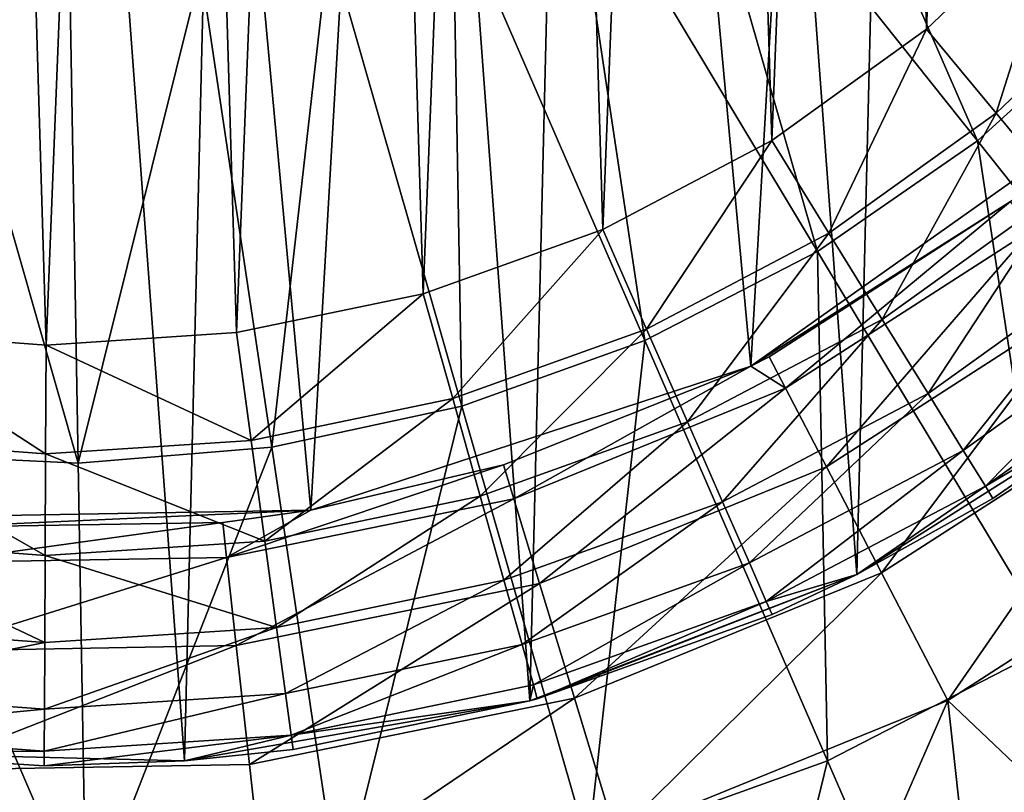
# Model space of a CAD drawing. Header units: millimetres. Extents: x 64 to 3333, y 103 to 3347.
# Tile 10 of 256: x 534 to 546, y 642 to 651. Entities that reach past the tile are written whole.
import ezdxf

# ---------------------------------------------------------------- set-up
doc = ezdxf.new("R2010")
doc.units = ezdxf.units.MM
doc.header["$LTSCALE"] = 25.4
doc.layers.get('0').update_dxf_attribs({"true_color": 0xff5454})

# ---------------------------------------------------------------- blocks, each defined once
blk = doc.blocks.new('SPIDER-6785-9743.STL')
at = {"color": 0}
mesh = blk.add_polyface(dxfattribs=at)
corners = [(513.399, 665.71, 114.71), (514.011, 657.441, 114.71), (513.298, 661.545, 114.71), (514.311, 669.774, 114.71), (515.51, 653.554, 114.71), (515.999, 673.583, 114.71), (517.74, 650.035, 114.71), (518.397, 676.989, 114.71), (520.613, 647.019, 114.71), (521.413, 679.862, 114.71), (524.019, 644.621, 114.71), (524.932, 682.091, 114.71), (527.828, 642.933, 114.71), (528.818, 683.591, 114.71), (531.892, 642.021, 114.71), (532.923, 684.304, 114.71), (536.057, 641.92, 114.71), (537.087, 684.203, 114.71), (540.161, 642.633, 114.71), (541.152, 683.291, 114.71), (544.047, 644.133, 114.71), (544.961, 681.603, 114.71), (547.566, 646.362, 114.71), (548.367, 679.205, 114.71), (550.583, 649.235, 114.71), (551.24, 676.189, 114.71), (552.981, 652.641, 114.71), (553.469, 672.67, 114.71), (554.668, 656.45, 114.71), (554.969, 668.783, 114.71), (555.58, 660.515, 114.71), (555.682, 664.679, 114.71)]
mesh.append_faces([[corners[k] for k in face] for face in [(0, 1, 2), (30, 29, 31)]], dxfattribs={"vtx0": -1, "color": 0})
mesh.append_faces([[corners[k] for k in face] for face in [(1, 3, 4), (4, 5, 6), (6, 7, 8), (8, 9, 10), (10, 11, 12), (12, 13, 14), (14, 15, 16), (16, 17, 18), (18, 19, 20), (20, 21, 22), (22, 23, 24), (24, 25, 26), (26, 27, 28), (28, 29, 30)]], dxfattribs={"vtx0": -1, "vtx1": -1, "color": 0})
mesh.append_faces([[corners[k] for k in face] for face in [(1, 0, 3), (4, 3, 5), (6, 5, 7), (8, 7, 9), (10, 9, 11), (12, 11, 13), (14, 13, 15), (16, 15, 17), (18, 17, 19), (20, 19, 21), (22, 21, 23), (24, 23, 25), (26, 25, 27), (28, 27, 29)]], dxfattribs={"vtx0": -1, "vtx2": -1, "color": 0})
at = {"color": 7, "true_color": 0xffffff}
mesh = blk.add_polyface(dxfattribs=at)
corners = [(516.557, 658.692, 124.919), (517.183, 669.562, 124.919), (516.051, 664.174, 124.919), (518.656, 653.602, 124.919), (519.853, 674.377, 124.919), (522.163, 649.358, 124.919), (523.823, 678.19, 124.919), (526.765, 646.336, 124.919), (528.742, 680.664, 124.919), (532.053, 644.804, 124.919), (534.171, 681.579, 124.919), (537.557, 644.899, 124.919), (539.628, 680.853, 124.919), (542.79, 646.612, 124.919), (544.629, 678.55, 124.919), (547.284, 649.792, 124.919), (548.729, 674.875, 124.919), (550.642, 654.155, 124.919), (551.564, 670.156, 124.919), (552.565, 659.314, 124.919), (552.881, 664.81, 124.919)]
mesh.append_faces([[corners[k] for k in face] for face in [(0, 1, 2), (18, 19, 20)]], dxfattribs={"vtx0": -1, "color": 7})
mesh.append_faces([[corners[k] for k in face] for face in [(1, 3, 4), (4, 5, 6), (6, 7, 8), (8, 9, 10), (10, 11, 12), (12, 13, 14), (14, 15, 16), (16, 17, 18)]], dxfattribs={"vtx0": -1, "vtx1": -1, "color": 7})
mesh.append_faces([[corners[k] for k in face] for face in [(1, 0, 3), (4, 3, 5), (6, 5, 7), (8, 7, 9), (10, 9, 11), (12, 11, 13), (14, 13, 15), (16, 15, 17), (18, 17, 19)]], dxfattribs={"vtx0": -1, "vtx2": -1, "color": 7})
at = {"color": 0}
mesh = blk.add_polyface(dxfattribs=at)
corners = [(518.473, 660.366, 179.71), (518.337, 664.887, 179.71), (518.247, 662.622, 179.71), (518.741, 667.118, 179.71), (519.012, 658.164, 179.71), (519.452, 669.271, 179.71), (519.851, 656.058, 179.71), (520.455, 671.304, 179.71), (520.975, 654.089, 179.71), (521.732, 673.177, 179.71), (522.362, 652.296, 179.71), (523.257, 674.855, 179.71), (523.986, 650.713, 179.71), (525.001, 676.304, 179.71), (525.813, 649.372, 179.71), (526.929, 677.496, 179.71), (527.81, 648.298, 179.71), (529.004, 678.408, 179.71), (529.937, 647.513, 179.71), (531.186, 679.023, 179.71), (532.152, 647.031, 179.71), (533.433, 679.328, 179.71), (534.413, 646.862, 179.71), (535.7, 679.317, 179.71), (536.675, 647.01, 179.71), (537.943, 678.991, 179.71), (538.895, 647.471, 179.71), (540.12, 678.356, 179.71), (541.029, 648.236, 179.71), (542.186, 677.424, 179.71), (543.036, 649.291, 179.71), (544.103, 676.213, 179.71), (544.876, 650.615, 179.71), (545.833, 674.748, 179.71), (546.514, 652.182, 179.71), (547.342, 673.056, 179.71), (547.919, 653.962, 179.71), (548.601, 671.17, 179.71), (549.061, 655.92, 179.71), (549.585, 669.128, 179.71), (549.921, 658.018, 179.71), (550.275, 666.969, 179.71), (550.479, 660.215, 179.71), (550.659, 664.734, 179.71), (550.727, 662.468, 179.71)]
mesh.append_faces([[corners[k] for k in face] for face in [(0, 1, 2), (43, 42, 44)]], dxfattribs={"vtx0": -1, "color": 0})
mesh.append_faces([[corners[k] for k in face] for face in [(1, 0, 3), (3, 4, 5), (5, 6, 7), (7, 8, 9), (9, 10, 11), (11, 12, 13), (13, 14, 15), (15, 16, 17), (17, 18, 19), (19, 20, 21), (21, 22, 23), (23, 24, 25), (25, 26, 27), (27, 28, 29), (29, 30, 31), (31, 32, 33), (33, 34, 35), (35, 36, 37), (37, 38, 39), (39, 40, 41), (41, 42, 43)]], dxfattribs={"vtx0": -1, "vtx1": -1, "color": 0})
mesh.append_faces([[corners[k] for k in face] for face in [(3, 0, 4), (5, 4, 6), (7, 6, 8), (9, 8, 10), (11, 10, 12), (13, 12, 14), (15, 14, 16), (17, 16, 18), (19, 18, 20), (21, 20, 22), (23, 22, 24), (25, 24, 26), (27, 26, 28), (29, 28, 30), (31, 30, 32), (33, 32, 34), (35, 34, 36), (37, 36, 38), (39, 38, 40), (41, 40, 42)]], dxfattribs={"vtx0": -1, "vtx2": -1, "color": 0})
at = {"color": 7, "true_color": 0xffffff}
mesh = blk.add_polyface(dxfattribs=at)
corners = [(543.07, 654.823, 15.426), (545.48, 649.29, 17.288), (541.914, 653.774, 15.426), (547.19, 650.843, 17.288)]
mesh.append_faces([[corners[k] for k in face] for face in [(0, 1, 2), (1, 0, 3)]], dxfattribs={"vtx0": -1, "color": 7})
mesh = blk.add_polyface(dxfattribs=at)
corners = [(541.914, 653.774, 15.426), (543.582, 647.974, 17.288), (540.632, 652.885, 15.426), (545.48, 649.29, 17.288)]
mesh.append_faces([[corners[k] for k in face] for face in [(0, 1, 2), (1, 0, 3)]], dxfattribs={"vtx0": -1, "color": 7})
mesh = blk.add_polyface(dxfattribs=at)
corners = [(540.632, 652.885, 15.426), (541.528, 646.917, 17.288), (539.245, 652.171, 15.426), (543.582, 647.974, 17.288)]
mesh.append_faces([[corners[k] for k in face] for face in [(0, 1, 2), (1, 0, 3)]], dxfattribs={"vtx0": -1, "color": 7})
mesh = blk.add_polyface(dxfattribs=at)
corners = [(539.245, 652.171, 15.426), (539.354, 646.136, 17.288), (537.776, 651.644, 15.426), (541.528, 646.917, 17.288)]
mesh.append_faces([[corners[k] for k in face] for face in [(0, 1, 2), (1, 0, 3)]], dxfattribs={"vtx0": -1, "color": 7})
at = {"color": 0}
mesh = blk.add_polyface(dxfattribs=at)
corners = [(545.703, 649.619, 179.54), (546.514, 652.182, 179.71), (544.876, 650.615, 179.71), (547.472, 651.311, 179.54)]
mesh.append_faces([[corners[k] for k in face] for face in [(0, 1, 2), (1, 0, 3)]], dxfattribs={"vtx0": -1, "color": 0})
at = {"color": 7, "true_color": 0xffffff}
mesh = blk.add_polyface(dxfattribs=at)
corners = [(537.776, 651.644, 15.426), (537.097, 645.647, 17.288), (536.251, 651.313, 15.426), (539.354, 646.136, 17.288)]
mesh.append_faces([[corners[k] for k in face] for face in [(0, 1, 2), (1, 0, 3)]], dxfattribs={"vtx0": -1, "color": 7})
mesh = blk.add_polyface(dxfattribs=at)
corners = [(533.137, 651.259, 15.426), (534.795, 645.456, 17.288), (532.487, 645.567, 17.288), (534.696, 651.184, 15.426)]
mesh.append_faces([[corners[k] for k in face] for face in [(0, 1, 2), (1, 0, 3)]], dxfattribs={"vtx0": -1, "color": 7})
mesh = blk.add_polyface(dxfattribs=at)
corners = [(536.251, 651.313, 15.426), (534.795, 645.456, 17.288), (534.696, 651.184, 15.426), (537.097, 645.647, 17.288)]
mesh.append_faces([[corners[k] for k in face] for face in [(0, 1, 2), (1, 0, 3)]], dxfattribs={"vtx0": -1, "color": 7})
at = {"color": 0}
mesh = blk.add_polyface(dxfattribs=at)
corners = [(546.474, 648.692, 179.04), (547.472, 651.311, 179.54), (545.703, 649.619, 179.54), (548.364, 650.5, 179.04)]
mesh.append_faces([[corners[k] for k in face] for face in [(0, 1, 2), (1, 0, 3)]], dxfattribs={"vtx0": -1, "color": 0})
at = {"color": 7, "true_color": 0xffffff}
mesh = blk.add_polyface(dxfattribs=at)
corners = [(547.19, 650.843, 17.288), (548.872, 645.024, 19.854), (545.48, 649.29, 17.288), (551.11, 647.056, 19.854)]
mesh.append_faces([[corners[k] for k in face] for face in [(0, 1, 2), (1, 0, 3)]], dxfattribs={"vtx0": -1, "color": 7})
at = {"color": 0}
mesh = blk.add_polyface(dxfattribs=at)
corners = [(543.716, 648.19, 179.54), (544.876, 650.615, 179.71), (543.036, 649.291, 179.71), (545.703, 649.619, 179.54)]
mesh.append_faces([[corners[k] for k in face] for face in [(0, 1, 2), (1, 0, 3)]], dxfattribs={"vtx0": -1, "color": 0})
at = {"color": 7, "true_color": 0xffffff}
mesh = blk.add_polyface(dxfattribs=at)
corners = [(542.79, 646.612, 124.919), (545.873, 648.567, 110.691), (547.284, 649.792, 124.919)]
mesh.append_faces([[corners[k] for k in face] for face in [(0, 1, 2)]], dxfattribs={"color": 7})
at = {"color": 0}
mesh = blk.add_polyface(dxfattribs=at)
corners = [(544.35, 647.164, 179.04), (545.703, 649.619, 179.54), (543.716, 648.19, 179.54), (546.474, 648.692, 179.04)]
mesh.append_faces([[corners[k] for k in face] for face in [(0, 1, 2), (1, 0, 3)]], dxfattribs={"vtx0": -1, "color": 0})
mesh = blk.add_polyface(dxfattribs=at)
corners = [(541.55, 647.051, 179.54), (543.036, 649.291, 179.71), (541.029, 648.236, 179.71), (543.716, 648.19, 179.54)]
mesh.append_faces([[corners[k] for k in face] for face in [(0, 1, 2), (1, 0, 3)]], dxfattribs={"vtx0": -1, "color": 0})
at = {"color": 7, "true_color": 0xffffff}
mesh = blk.add_polyface(dxfattribs=at)
corners = [(545.48, 649.29, 17.288), (546.388, 643.301, 19.854), (543.582, 647.974, 17.288), (548.872, 645.024, 19.854)]
mesh.append_faces([[corners[k] for k in face] for face in [(0, 1, 2), (1, 0, 3)]], dxfattribs={"vtx0": -1, "color": 7})
at = {"color": 0}
mesh = blk.add_polyface(dxfattribs=at)
corners = [(544.895, 646.284, 178.246), (546.474, 648.692, 179.04), (544.35, 647.164, 179.04), (547.136, 647.896, 178.246)]
mesh.append_faces([[corners[k] for k in face] for face in [(0, 1, 2), (1, 0, 3)]], dxfattribs={"vtx0": -1, "color": 0})
at = {"color": 7, "true_color": 0xffffff}
mesh = blk.add_polyface(dxfattribs=at)
corners = [(542.79, 646.612, 124.919), (543.007, 646.723, 110.691), (545.873, 648.567, 110.691)]
mesh.append_faces([[corners[k] for k in face] for face in [(0, 1, 2)]], dxfattribs={"color": 7})
mesh = blk.add_polyface(dxfattribs=at)
corners = [(545.873, 648.567, 110.691), (543.201, 646.35, 108.956), (546.133, 648.236, 108.956), (543.007, 646.723, 110.691)]
mesh.append_faces([[corners[k] for k in face] for face in [(0, 1, 2), (1, 0, 3)]], dxfattribs={"vtx0": -1, "color": 7})
at = {"color": 0}
mesh = blk.add_polyface(dxfattribs=at)
corners = [(539.246, 646.225, 179.54), (541.029, 648.236, 179.71), (538.895, 647.471, 179.71), (541.55, 647.051, 179.54)]
mesh.append_faces([[corners[k] for k in face] for face in [(0, 1, 2), (1, 0, 3)]], dxfattribs={"vtx0": -1, "color": 0})
mesh = blk.add_polyface(dxfattribs=at)
corners = [(542.035, 645.947, 179.04), (543.716, 648.19, 179.54), (541.55, 647.051, 179.54), (544.35, 647.164, 179.04)]
mesh.append_faces([[corners[k] for k in face] for face in [(0, 1, 2), (1, 0, 3)]], dxfattribs={"vtx0": -1, "color": 0})
at = {"color": 7, "true_color": 0xffffff}
mesh = blk.add_polyface(dxfattribs=at)
corners = [(546.133, 648.236, 108.956), (543.686, 645.416, 106.87), (546.781, 647.407, 106.87), (543.201, 646.35, 108.956)]
mesh.append_faces([[corners[k] for k in face] for face in [(0, 1, 2), (1, 0, 3)]], dxfattribs={"vtx0": -1, "color": 7})
mesh = blk.add_polyface(dxfattribs=at)
corners = [(543.582, 647.974, 17.288), (543.701, 641.918, 19.854), (541.528, 646.917, 17.288), (546.388, 643.301, 19.854)]
mesh.append_faces([[corners[k] for k in face] for face in [(0, 1, 2), (1, 0, 3)]], dxfattribs={"vtx0": -1, "color": 7})
at = {"color": 0}
mesh = blk.add_polyface(dxfattribs=at)
corners = [(547.136, 647.896, 178.246), (545.313, 645.608, 177.21), (547.644, 647.284, 177.21), (544.895, 646.284, 178.246)]
mesh.append_faces([[corners[k] for k in face] for face in [(0, 1, 2), (1, 0, 3)]], dxfattribs={"vtx0": -1, "color": 0})
mesh = blk.add_polyface(dxfattribs=at)
corners = [(536.849, 645.727, 179.54), (538.895, 647.471, 179.71), (536.675, 647.01, 179.71), (539.246, 646.225, 179.54)]
mesh.append_faces([[corners[k] for k in face] for face in [(0, 1, 2), (1, 0, 3)]], dxfattribs={"vtx0": -1, "color": 0})
at = {"color": 7, "true_color": 0xffffff}
mesh = blk.add_polyface(dxfattribs=at)
corners = [(546.781, 647.407, 106.87), (544.342, 644.154, 105.177), (547.658, 646.287, 105.177), (543.686, 645.416, 106.87)]
mesh.append_faces([[corners[k] for k in face] for face in [(0, 1, 2), (1, 0, 3)]], dxfattribs={"vtx0": -1, "color": 7})
at = {"color": 0}
mesh = blk.add_polyface(dxfattribs=at)
corners = [(547.644, 647.284, 177.21), (545.576, 645.183, 176.004), (547.963, 646.9, 176.004), (545.313, 645.608, 177.21)]
mesh.append_faces([[corners[k] for k in face] for face in [(0, 1, 2), (1, 0, 3)]], dxfattribs={"vtx0": -1, "color": 0})
mesh = blk.add_polyface(dxfattribs=at)
corners = [(542.452, 644.999, 178.246), (544.35, 647.164, 179.04), (542.035, 645.947, 179.04), (544.895, 646.284, 178.246)]
mesh.append_faces([[corners[k] for k in face] for face in [(0, 1, 2), (1, 0, 3)]], dxfattribs={"vtx0": -1, "color": 0})
mesh = blk.add_polyface(dxfattribs=at)
corners = [(534.407, 645.568, 179.54), (532.152, 647.031, 179.71), (531.966, 645.75, 179.54), (534.413, 646.862, 179.71)]
mesh.append_faces([[corners[k] for k in face] for face in [(0, 1, 2), (1, 0, 3)]], dxfattribs={"vtx0": -1, "color": 0})
mesh = blk.add_polyface(dxfattribs=at)
corners = [(536.849, 645.727, 179.54), (534.413, 646.862, 179.71), (534.407, 645.568, 179.54), (536.675, 647.01, 179.71)]
mesh.append_faces([[corners[k] for k in face] for face in [(0, 1, 2), (1, 0, 3)]], dxfattribs={"vtx0": -1, "color": 0})
mesh = blk.add_polyface(dxfattribs=at)
corners = [(539.573, 645.064, 179.04), (541.55, 647.051, 179.54), (539.246, 646.225, 179.54), (542.035, 645.947, 179.04)]
mesh.append_faces([[corners[k] for k in face] for face in [(0, 1, 2), (1, 0, 3)]], dxfattribs={"vtx0": -1, "color": 0})
at = {"color": 7, "true_color": 0xffffff}
mesh = blk.add_polyface(dxfattribs=at)
corners = [(541.528, 646.917, 17.288), (540.856, 640.897, 19.854), (539.354, 646.136, 17.288), (543.701, 641.918, 19.854)]
mesh.append_faces([[corners[k] for k in face] for face in [(0, 1, 2), (1, 0, 3)]], dxfattribs={"vtx0": -1, "color": 7})
at = {"color": 0}
mesh = blk.add_polyface(dxfattribs=at)
corners = [(545.576, 645.183, 176.004), (547.566, 646.362, 174.71), (547.963, 646.9, 176.004)]
mesh.append_faces([[corners[k] for k in face] for face in [(0, 1, 2)]], dxfattribs={"color": 0})
at = {"color": 7, "true_color": 0xffffff}
mesh = blk.add_polyface(dxfattribs=at)
corners = [(542.79, 646.612, 110.691), (543.201, 646.35, 108.956), (543.007, 646.723, 110.691)]
mesh.append_faces([[corners[k] for k in face] for face in [(0, 1, 2)]], dxfattribs={"color": 7})
mesh = blk.add_polyface(dxfattribs=at)
corners = [(542.79, 646.612, 124.919), (542.79, 646.612, 110.691), (543.007, 646.723, 110.691)]
mesh.append_faces([[corners[k] for k in face] for face in [(0, 1, 2)]], dxfattribs={"color": 7})
mesh = blk.add_polyface(dxfattribs=at)
corners = [(537.557, 644.899, 124.919), (539.85, 645.437, 110.691), (542.79, 646.612, 124.919)]
mesh.append_faces([[corners[k] for k in face] for face in [(0, 1, 2)]], dxfattribs={"color": 7})
mesh = blk.add_polyface(dxfattribs=at)
corners = [(539.85, 645.437, 110.691), (539.972, 645.034, 108.956), (542.79, 646.612, 110.691)]
mesh.append_faces([[corners[k] for k in face] for face in [(0, 1, 2)]], dxfattribs={"color": 7})
mesh = blk.add_polyface(dxfattribs=at)
corners = [(542.79, 646.612, 124.919), (539.85, 645.437, 110.691), (542.79, 646.612, 110.691)]
mesh.append_faces([[corners[k] for k in face] for face in [(0, 1, 2)]], dxfattribs={"color": 7})
mesh = blk.add_polyface(dxfattribs=at)
corners = [(542.79, 646.612, 110.691), (539.972, 645.034, 108.956), (543.201, 646.35, 108.956)]
mesh.append_faces([[corners[k] for k in face] for face in [(0, 1, 2)]], dxfattribs={"color": 7})
mesh = blk.add_polyface(dxfattribs=at)
corners = [(543.201, 646.35, 108.956), (540.278, 644.027, 106.87), (543.686, 645.416, 106.87), (539.972, 645.034, 108.956)]
mesh.append_faces([[corners[k] for k in face] for face in [(0, 1, 2), (1, 0, 3)]], dxfattribs={"vtx0": -1, "color": 7})
at = {"color": 0}
mesh = blk.add_polyface(dxfattribs=at)
corners = [(545.665, 645.038, 174.71), (544.047, 644.133, 114.71), (547.566, 646.362, 114.71)]
mesh.append_faces([[corners[k] for k in face] for face in [(0, 1, 2)]], dxfattribs={"color": 0})
mesh = blk.add_polyface(dxfattribs=at)
corners = [(545.576, 645.183, 176.004), (545.665, 645.038, 174.71), (547.566, 646.362, 174.71)]
mesh.append_faces([[corners[k] for k in face] for face in [(0, 1, 2)]], dxfattribs={"color": 0})
mesh = blk.add_polyface(dxfattribs=at)
corners = [(545.665, 645.038, 174.71), (547.566, 646.362, 114.71), (547.566, 646.362, 174.71)]
mesh.append_faces([[corners[k] for k in face] for face in [(0, 1, 2)]], dxfattribs={"color": 0})
mesh = blk.add_polyface(dxfattribs=at)
corners = [(537.011, 644.532, 179.04), (539.246, 646.225, 179.54), (536.849, 645.727, 179.54), (539.573, 645.064, 179.04)]
mesh.append_faces([[corners[k] for k in face] for face in [(0, 1, 2), (1, 0, 3)]], dxfattribs={"vtx0": -1, "color": 0})
mesh = blk.add_polyface(dxfattribs=at)
corners = [(544.895, 646.284, 178.246), (542.771, 644.272, 177.21), (545.313, 645.608, 177.21), (542.452, 644.999, 178.246)]
mesh.append_faces([[corners[k] for k in face] for face in [(0, 1, 2), (1, 0, 3)]], dxfattribs={"vtx0": -1, "color": 0})
at = {"color": 7, "true_color": 0xffffff}
mesh = blk.add_polyface(dxfattribs=at)
corners = [(545.13, 642.637, 103.919), (547.658, 646.287, 105.177), (544.342, 644.154, 105.177), (548.711, 644.941, 103.919)]
mesh.append_faces([[corners[k] for k in face] for face in [(0, 1, 2), (1, 0, 3)]], dxfattribs={"vtx0": -1, "color": 7})
mesh = blk.add_polyface(dxfattribs=at)
corners = [(539.354, 646.136, 17.288), (537.901, 640.256, 19.854), (537.097, 645.647, 17.288), (540.856, 640.897, 19.854)]
mesh.append_faces([[corners[k] for k in face] for face in [(0, 1, 2), (1, 0, 3)]], dxfattribs={"vtx0": -1, "color": 7})
at = {"color": 0}
mesh = blk.add_polyface(dxfattribs=at)
corners = [(539.853, 644.067, 178.246), (542.035, 645.947, 179.04), (539.573, 645.064, 179.04), (542.452, 644.999, 178.246)]
mesh.append_faces([[corners[k] for k in face] for face in [(0, 1, 2), (1, 0, 3)]], dxfattribs={"vtx0": -1, "color": 0})
mesh = blk.add_polyface(dxfattribs=at)
corners = [(534.401, 644.362, 179.04), (531.966, 645.75, 179.54), (531.792, 644.557, 179.04), (534.407, 645.568, 179.54)]
mesh.append_faces([[corners[k] for k in face] for face in [(0, 1, 2), (1, 0, 3)]], dxfattribs={"vtx0": -1, "color": 0})
mesh = blk.add_polyface(dxfattribs=at)
corners = [(537.011, 644.532, 179.04), (534.407, 645.568, 179.54), (534.401, 644.362, 179.04), (536.849, 645.727, 179.54)]
mesh.append_faces([[corners[k] for k in face] for face in [(0, 1, 2), (1, 0, 3)]], dxfattribs={"vtx0": -1, "color": 0})
at = {"color": 7, "true_color": 0xffffff}
mesh = blk.add_polyface(dxfattribs=at)
corners = [(537.097, 645.647, 17.288), (534.889, 640.006, 19.854), (534.795, 645.456, 17.288), (537.901, 640.256, 19.854)]
mesh.append_faces([[corners[k] for k in face] for face in [(0, 1, 2), (1, 0, 3)]], dxfattribs={"vtx0": -1, "color": 7})
at = {"color": 0}
mesh = blk.add_polyface(dxfattribs=at)
corners = [(545.313, 645.608, 177.21), (542.972, 643.815, 176.004), (545.576, 645.183, 176.004), (542.771, 644.272, 177.21)]
mesh.append_faces([[corners[k] for k in face] for face in [(0, 1, 2), (1, 0, 3)]], dxfattribs={"vtx0": -1, "color": 0})
at = {"color": 7, "true_color": 0xffffff}
mesh = blk.add_polyface(dxfattribs=at)
corners = [(532.487, 645.567, 17.288), (534.889, 640.006, 19.854), (531.87, 640.152, 19.854), (534.795, 645.456, 17.288)]
mesh.append_faces([[corners[k] for k in face] for face in [(0, 1, 2), (1, 0, 3)]], dxfattribs={"vtx0": -1, "color": 7})
mesh = blk.add_polyface(dxfattribs=at)
corners = [(539.85, 645.437, 110.691), (536.557, 644.335, 108.956), (539.972, 645.034, 108.956)]
mesh.append_faces([[corners[k] for k in face] for face in [(0, 1, 2)]], dxfattribs={"color": 7})
mesh = blk.add_polyface(dxfattribs=at)
corners = [(537.557, 644.899, 110.691), (536.557, 644.335, 108.956), (539.85, 645.437, 110.691)]
mesh.append_faces([[corners[k] for k in face] for face in [(0, 1, 2)]], dxfattribs={"color": 7})
mesh = blk.add_polyface(dxfattribs=at)
corners = [(537.557, 644.899, 124.919), (537.557, 644.899, 110.691), (539.85, 645.437, 110.691)]
mesh.append_faces([[corners[k] for k in face] for face in [(0, 1, 2)]], dxfattribs={"color": 7})
mesh = blk.add_polyface(dxfattribs=at)
corners = [(543.686, 645.416, 106.87), (540.691, 642.666, 105.177), (544.342, 644.154, 105.177), (540.278, 644.027, 106.87)]
mesh.append_faces([[corners[k] for k in face] for face in [(0, 1, 2), (1, 0, 3)]], dxfattribs={"vtx0": -1, "color": 7})
at = {"color": 0}
mesh = blk.add_polyface(dxfattribs=at)
corners = [(542.972, 643.815, 176.004), (544.047, 644.133, 174.71), (545.576, 645.183, 176.004)]
mesh.append_faces([[corners[k] for k in face] for face in [(0, 1, 2)]], dxfattribs={"color": 0})
mesh = blk.add_polyface(dxfattribs=at)
corners = [(545.576, 645.183, 176.004), (544.047, 644.133, 174.71), (545.665, 645.038, 174.71)]
mesh.append_faces([[corners[k] for k in face] for face in [(0, 1, 2)]], dxfattribs={"color": 0})
at = {"color": 7, "true_color": 0xffffff}
mesh = blk.add_polyface(dxfattribs=at)
corners = [(539.972, 645.034, 108.956), (536.673, 643.289, 106.87), (540.278, 644.027, 106.87), (536.557, 644.335, 108.956)]
mesh.append_faces([[corners[k] for k in face] for face in [(0, 1, 2), (1, 0, 3)]], dxfattribs={"vtx0": -1, "color": 7})
at = {"color": 0}
mesh = blk.add_polyface(dxfattribs=at)
corners = [(537.151, 643.506, 178.246), (539.573, 645.064, 179.04), (537.011, 644.532, 179.04), (539.853, 644.067, 178.246)]
mesh.append_faces([[corners[k] for k in face] for face in [(0, 1, 2), (1, 0, 3)]], dxfattribs={"vtx0": -1, "color": 0})
mesh = blk.add_polyface(dxfattribs=at)
corners = [(544.047, 644.133, 174.71), (544.047, 644.133, 114.71), (545.665, 645.038, 174.71)]
mesh.append_faces([[corners[k] for k in face] for face in [(0, 1, 2)]], dxfattribs={"color": 0})
at = {"color": 7, "true_color": 0xffffff}
mesh = blk.add_polyface(dxfattribs=at)
corners = [(537.557, 644.899, 124.919), (533.103, 644.695, 110.691), (536.511, 644.753, 110.691), (532.053, 644.804, 124.919)]
mesh.append_faces([[corners[k] for k in face] for face in [(0, 1, 2), (1, 0, 3)]], dxfattribs={"vtx0": -1, "color": 7})
mesh = blk.add_polyface(dxfattribs=at)
corners = [(536.511, 644.753, 110.691), (536.557, 644.335, 108.956), (537.557, 644.899, 110.691)]
mesh.append_faces([[corners[k] for k in face] for face in [(0, 1, 2)]], dxfattribs={"color": 7})
mesh = blk.add_polyface(dxfattribs=at)
corners = [(537.557, 644.899, 124.919), (536.511, 644.753, 110.691), (537.557, 644.899, 110.691)]
mesh.append_faces([[corners[k] for k in face] for face in [(0, 1, 2)]], dxfattribs={"color": 7})
at = {"color": 0}
mesh = blk.add_polyface(dxfattribs=at)
corners = [(542.452, 644.999, 178.246), (540.069, 643.303, 177.21), (542.771, 644.272, 177.21), (539.853, 644.067, 178.246)]
mesh.append_faces([[corners[k] for k in face] for face in [(0, 1, 2), (1, 0, 3)]], dxfattribs={"vtx0": -1, "color": 0})
at = {"color": 7, "true_color": 0xffffff}
mesh = blk.add_polyface(dxfattribs=at)
corners = [(548.99, 638.969, 100.694), (548.711, 644.941, 103.919), (545.13, 642.637, 103.919)]
mesh.append_faces([[corners[k] for k in face] for face in [(0, 1, 2)]], dxfattribs={"color": 7})
mesh = blk.add_polyface(dxfattribs=at)
corners = [(536.511, 644.753, 110.691), (533.072, 644.275, 108.956), (536.557, 644.335, 108.956), (533.103, 644.695, 110.691)]
mesh.append_faces([[corners[k] for k in face] for face in [(0, 1, 2), (1, 0, 3)]], dxfattribs={"vtx0": -1, "color": 7})
at = {"color": 0}
mesh = blk.add_polyface(dxfattribs=at)
corners = [(534.396, 643.327, 178.246), (531.792, 644.557, 179.04), (531.643, 643.532, 178.246), (534.401, 644.362, 179.04)]
mesh.append_faces([[corners[k] for k in face] for face in [(0, 1, 2), (1, 0, 3)]], dxfattribs={"vtx0": -1, "color": 0})
mesh = blk.add_polyface(dxfattribs=at)
corners = [(537.151, 643.506, 178.246), (534.401, 644.362, 179.04), (534.396, 643.327, 178.246), (537.011, 644.532, 179.04)]
mesh.append_faces([[corners[k] for k in face] for face in [(0, 1, 2), (1, 0, 3)]], dxfattribs={"vtx0": -1, "color": 0})
at = {"color": 7, "true_color": 0xffffff}
mesh = blk.add_polyface(dxfattribs=at)
corners = [(536.557, 644.335, 108.956), (532.993, 643.225, 106.87), (536.673, 643.289, 106.87), (533.072, 644.275, 108.956)]
mesh.append_faces([[corners[k] for k in face] for face in [(0, 1, 2), (1, 0, 3)]], dxfattribs={"vtx0": -1, "color": 7})
at = {"color": 0}
mesh = blk.add_polyface(dxfattribs=at)
corners = [(542.771, 644.272, 177.21), (540.204, 642.822, 176.004), (542.972, 643.815, 176.004), (540.069, 643.303, 177.21)]
mesh.append_faces([[corners[k] for k in face] for face in [(0, 1, 2), (1, 0, 3)]], dxfattribs={"vtx0": -1, "color": 0})
mesh = blk.add_polyface(dxfattribs=at)
corners = [(540.25, 642.658, 174.71), (540.161, 642.633, 114.71), (544.047, 644.133, 114.71)]
mesh.append_faces([[corners[k] for k in face] for face in [(0, 1, 2)]], dxfattribs={"color": 0})
mesh = blk.add_polyface(dxfattribs=at)
corners = [(540.25, 642.658, 174.71), (544.047, 644.133, 114.71), (543.041, 643.659, 174.71)]
mesh.append_faces([[corners[k] for k in face] for face in [(0, 1, 2)]], dxfattribs={"color": 0})
at = {"color": 7, "true_color": 0xffffff}
mesh = blk.add_polyface(dxfattribs=at)
corners = [(541.187, 641.031, 103.919), (544.342, 644.154, 105.177), (540.691, 642.666, 105.177), (545.13, 642.637, 103.919)]
mesh.append_faces([[corners[k] for k in face] for face in [(0, 1, 2), (1, 0, 3)]], dxfattribs={"vtx0": -1, "color": 7})
at = {"color": 0}
mesh = blk.add_polyface(dxfattribs=at)
corners = [(542.972, 643.815, 176.004), (543.041, 643.659, 174.71), (544.047, 644.133, 174.71)]
mesh.append_faces([[corners[k] for k in face] for face in [(0, 1, 2)]], dxfattribs={"color": 0})
mesh = blk.add_polyface(dxfattribs=at)
corners = [(543.041, 643.659, 174.71), (544.047, 644.133, 114.71), (544.047, 644.133, 174.71)]
mesh.append_faces([[corners[k] for k in face] for face in [(0, 1, 2)]], dxfattribs={"color": 0})
at = {"color": 7, "true_color": 0xffffff}
mesh = blk.add_polyface(dxfattribs=at)
corners = [(540.278, 644.027, 106.87), (536.828, 641.875, 105.177), (540.691, 642.666, 105.177), (536.673, 643.289, 106.87)]
mesh.append_faces([[corners[k] for k in face] for face in [(0, 1, 2), (1, 0, 3)]], dxfattribs={"vtx0": -1, "color": 7})
at = {"color": 0}
mesh = blk.add_polyface(dxfattribs=at)
corners = [(539.853, 644.067, 178.246), (537.258, 642.719, 177.21), (540.069, 643.303, 177.21), (537.151, 643.506, 178.246)]
mesh.append_faces([[corners[k] for k in face] for face in [(0, 1, 2), (1, 0, 3)]], dxfattribs={"vtx0": -1, "color": 0})
mesh = blk.add_polyface(dxfattribs=at)
corners = [(542.972, 643.815, 176.004), (540.25, 642.658, 174.71), (543.041, 643.659, 174.71), (540.204, 642.822, 176.004)]
mesh.append_faces([[corners[k] for k in face] for face in [(0, 1, 2), (1, 0, 3)]], dxfattribs={"vtx0": -1, "color": 0})
mesh = blk.add_polyface(dxfattribs=at)
corners = [(534.396, 643.327, 178.246), (531.529, 642.746, 177.21), (534.392, 642.532, 177.21), (531.643, 643.532, 178.246)]
mesh.append_faces([[corners[k] for k in face] for face in [(0, 1, 2), (1, 0, 3)]], dxfattribs={"vtx0": -1, "color": 0})
mesh = blk.add_polyface(dxfattribs=at)
corners = [(537.151, 643.506, 178.246), (534.392, 642.532, 177.21), (537.258, 642.719, 177.21), (534.396, 643.327, 178.246)]
mesh.append_faces([[corners[k] for k in face] for face in [(0, 1, 2), (1, 0, 3)]], dxfattribs={"vtx0": -1, "color": 0})
at = {"color": 7, "true_color": 0xffffff}
mesh = blk.add_polyface(dxfattribs=at)
corners = [(536.673, 643.289, 106.87), (532.886, 641.807, 105.177), (536.828, 641.875, 105.177), (532.993, 643.225, 106.87)]
mesh.append_faces([[corners[k] for k in face] for face in [(0, 1, 2), (1, 0, 3)]], dxfattribs={"vtx0": -1, "color": 7})
at = {"color": 0}
mesh = blk.add_polyface(dxfattribs=at)
corners = [(540.069, 643.303, 177.21), (537.325, 642.224, 176.004), (540.204, 642.822, 176.004), (537.258, 642.719, 177.21)]
mesh.append_faces([[corners[k] for k in face] for face in [(0, 1, 2), (1, 0, 3)]], dxfattribs={"vtx0": -1, "color": 0})
at = {"color": 7, "true_color": 0xffffff}
mesh = blk.add_polyface(dxfattribs=at)
corners = [(546.388, 643.301, 19.854), (545.728, 637.253, 23.083), (543.701, 641.918, 19.854), (549.007, 638.941, 23.083)]
mesh.append_faces([[corners[k] for k in face] for face in [(0, 1, 2), (1, 0, 3)]], dxfattribs={"vtx0": -1, "color": 7})
at = {"color": 0}
mesh = blk.add_polyface(dxfattribs=at)
corners = [(537.325, 642.224, 176.004), (540.161, 642.633, 174.71), (540.204, 642.822, 176.004)]
mesh.append_faces([[corners[k] for k in face] for face in [(0, 1, 2)]], dxfattribs={"color": 0})
mesh = blk.add_polyface(dxfattribs=at)
corners = [(540.204, 642.822, 176.004), (540.161, 642.633, 174.71), (540.25, 642.658, 174.71)]
mesh.append_faces([[corners[k] for k in face] for face in [(0, 1, 2)]], dxfattribs={"color": 0})
mesh = blk.add_polyface(dxfattribs=at)
corners = [(534.392, 642.532, 177.21), (531.457, 642.252, 176.004), (534.39, 642.033, 176.004), (531.529, 642.746, 177.21)]
mesh.append_faces([[corners[k] for k in face] for face in [(0, 1, 2), (1, 0, 3)]], dxfattribs={"vtx0": -1, "color": 0})
mesh = blk.add_polyface(dxfattribs=at)
corners = [(537.258, 642.719, 177.21), (534.39, 642.033, 176.004), (537.325, 642.224, 176.004), (534.392, 642.532, 177.21)]
mesh.append_faces([[corners[k] for k in face] for face in [(0, 1, 2), (1, 0, 3)]], dxfattribs={"vtx0": -1, "color": 0})
at = {"color": 7, "true_color": 0xffffff}
mesh = blk.add_polyface(dxfattribs=at)
corners = [(537.015, 640.176, 103.919), (540.691, 642.666, 105.177), (536.828, 641.875, 105.177), (541.187, 641.031, 103.919)]
mesh.append_faces([[corners[k] for k in face] for face in [(0, 1, 2), (1, 0, 3)]], dxfattribs={"vtx0": -1, "color": 7})
at = {"color": 0}
mesh = blk.add_polyface(dxfattribs=at)
corners = [(537.348, 642.055, 174.71), (536.057, 641.92, 114.71), (540.161, 642.633, 114.71)]
mesh.append_faces([[corners[k] for k in face] for face in [(0, 1, 2)]], dxfattribs={"color": 0})
mesh = blk.add_polyface(dxfattribs=at)
corners = [(537.325, 642.224, 176.004), (537.348, 642.055, 174.71), (540.161, 642.633, 174.71)]
mesh.append_faces([[corners[k] for k in face] for face in [(0, 1, 2)]], dxfattribs={"color": 0})
mesh = blk.add_polyface(dxfattribs=at)
corners = [(537.348, 642.055, 174.71), (540.161, 642.633, 114.71), (540.161, 642.633, 174.71)]
mesh.append_faces([[corners[k] for k in face] for face in [(0, 1, 2)]], dxfattribs={"color": 0})
mesh = blk.add_polyface(dxfattribs=at)
corners = [(540.161, 642.633, 174.71), (540.161, 642.633, 114.71), (540.25, 642.658, 174.71)]
mesh.append_faces([[corners[k] for k in face] for face in [(0, 1, 2)]], dxfattribs={"color": 0})
at = {"color": 7, "true_color": 0xffffff}
mesh = blk.add_polyface(dxfattribs=at)
corners = [(545.13, 642.637, 103.919), (541.187, 641.031, 103.919), (542.248, 636.039, 100.694)]
mesh.append_faces([[corners[k] for k in face] for face in [(0, 1, 2)]], dxfattribs={"color": 7})
mesh = blk.add_polyface(dxfattribs=at)
corners = [(545.715, 637.283, 100.694), (545.13, 642.637, 103.919), (542.248, 636.039, 100.694)]
mesh.append_faces([[corners[k] for k in face] for face in [(0, 1, 2)]], dxfattribs={"color": 7})
mesh = blk.add_polyface(dxfattribs=at)
corners = [(548.99, 638.969, 100.694), (545.13, 642.637, 103.919), (545.715, 637.283, 100.694)]
mesh.append_faces([[corners[k] for k in face] for face in [(0, 1, 2)]], dxfattribs={"color": 7})
at = {"color": 0}
mesh = blk.add_polyface(dxfattribs=at)
corners = [(531.457, 642.252, 176.004), (531.892, 642.021, 174.71), (534.39, 642.033, 176.004)]
mesh.append_faces([[corners[k] for k in face] for face in [(0, 1, 2)]], dxfattribs={"color": 0})
mesh = blk.add_polyface(dxfattribs=at)
corners = [(534.39, 642.033, 176.004), (534.389, 641.862, 174.71), (537.325, 642.224, 176.004)]
mesh.append_faces([[corners[k] for k in face] for face in [(0, 1, 2)]], dxfattribs={"color": 0})
mesh = blk.add_polyface(dxfattribs=at)
corners = [(537.325, 642.224, 176.004), (534.389, 641.862, 174.71), (536.057, 641.92, 174.71)]
mesh.append_faces([[corners[k] for k in face] for face in [(0, 1, 2)]], dxfattribs={"color": 0})
mesh = blk.add_polyface(dxfattribs=at)
corners = [(537.325, 642.224, 176.004), (536.057, 641.92, 174.71), (537.348, 642.055, 174.71)]
mesh.append_faces([[corners[k] for k in face] for face in [(0, 1, 2)]], dxfattribs={"color": 0})
mesh = blk.add_polyface(dxfattribs=at)
corners = [(534.39, 642.033, 176.004), (531.892, 642.021, 174.71), (534.389, 641.862, 174.71)]
mesh.append_faces([[corners[k] for k in face] for face in [(0, 1, 2)]], dxfattribs={"color": 0})
mesh = blk.add_polyface(dxfattribs=at)
corners = [(531.892, 642.021, 174.71), (531.892, 642.021, 114.71), (534.389, 641.862, 174.71)]
mesh.append_faces([[corners[k] for k in face] for face in [(0, 1, 2)]], dxfattribs={"color": 0})
mesh = blk.add_polyface(dxfattribs=at)
corners = [(534.389, 641.862, 174.71), (531.892, 642.021, 114.71), (536.057, 641.92, 114.71)]
mesh.append_faces([[corners[k] for k in face] for face in [(0, 1, 2)]], dxfattribs={"color": 0})
mesh = blk.add_polyface(dxfattribs=at)
corners = [(536.057, 641.92, 174.71), (536.057, 641.92, 114.71), (537.348, 642.055, 174.71)]
mesh.append_faces([[corners[k] for k in face] for face in [(0, 1, 2)]], dxfattribs={"color": 0})
at = {"color": 7, "true_color": 0xffffff}
mesh = blk.add_polyface(dxfattribs=at)
corners = [(537.015, 640.176, 103.919), (532.886, 641.807, 105.177), (532.758, 640.103, 103.919), (536.828, 641.875, 105.177)]
mesh.append_faces([[corners[k] for k in face] for face in [(0, 1, 2), (1, 0, 3)]], dxfattribs={"vtx0": -1, "color": 7})
at = {"color": 0}
mesh = blk.add_polyface(dxfattribs=at)
corners = [(534.389, 641.862, 174.71), (536.057, 641.92, 114.71), (536.057, 641.92, 174.71)]
mesh.append_faces([[corners[k] for k in face] for face in [(0, 1, 2)]], dxfattribs={"color": 0})
at = {"color": 7, "true_color": 0xffffff}
mesh = blk.add_polyface(dxfattribs=at)
corners = [(543.701, 641.918, 19.854), (542.257, 636.008, 23.083), (540.856, 640.897, 19.854), (545.728, 637.253, 23.083)]
mesh.append_faces([[corners[k] for k in face] for face in [(0, 1, 2), (1, 0, 3)]], dxfattribs={"vtx0": -1, "color": 7})

msp = doc.modelspace()

# ---------------------------------------------------------------- block references
at = {"color": 250, "true_color": 0x262626}
msp.add_blockref('SPIDER-6785-9743.STL', (0, 0), dxfattribs=at)

doc.saveas('drawing.dxf')
